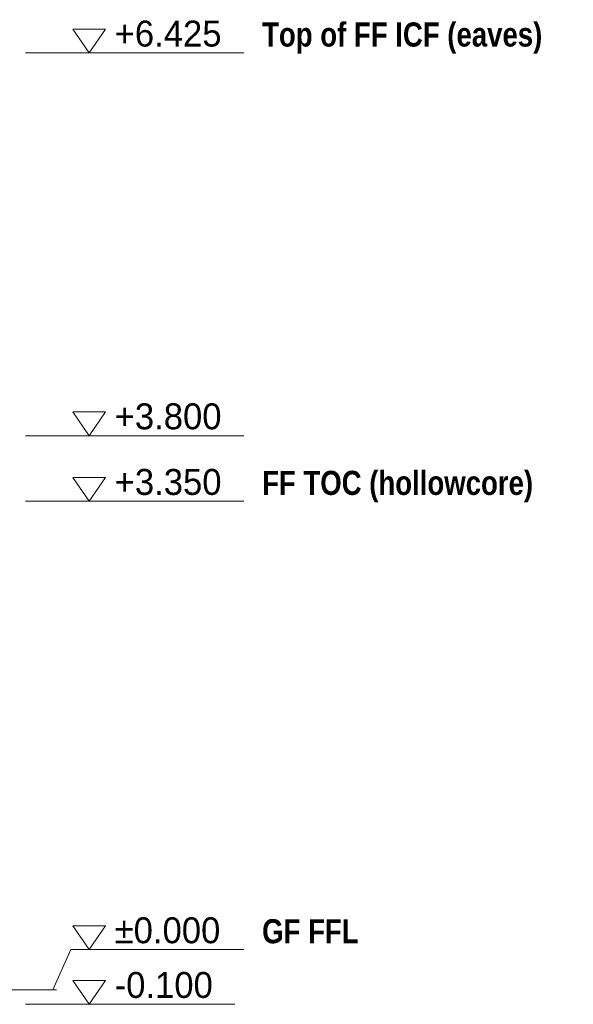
# Model space of a CAD drawing. Header units: millimetres. Extents: x 8134 to 42759, y -8109 to 26244.
# Tile 4 of 5: x 32526 to 36326, y -100 to 6653. Entities that reach past the tile are written whole.
import ezdxf

# ---------------------------------------------------------------- set-up
doc = ezdxf.new("R2010")
doc.units = ezdxf.units.MM
doc.linetypes.add('DASHED', pattern=[1.524, 1.27, -0.254])
for name, color, linetype in [('LINE-INK', 7, 'Continuous'), ('LINE-STEEL-DASH', 7, 'DASHED'), ('TEXT-INK', 7, 'Continuous'), ('TEXT-STEEL', 7, 'Continuous')]:
    doc.layers.add(name, color=color, linetype=linetype)
doc.styles.add('OpenSansCondensed-Bold', font='OpenSansCondensed-Bold.ttf')

msp = doc.modelspace()

# ---------------------------------------------------------------- linework, layer by layer
at = {"layer": 'LINE-INK', "lineweight": 5}
for p, q in [((32565.5, 6425), (32753, 6425)), ((32753, 6425), (32878, 6425)), ((32878, 6425), (34065.1, 6425)), ((32565.5, 3800), (32753, 3800)), ((32753, 3800), (32878, 3800)), ((32878, 3800), (34065.1, 3800)), ((32565.5, 3350), (32753, 3350)), ((32753, 3350), (32878, 3350)), ((32878, 3350), (34065.1, 3350)), ((32753, 0), (32878, 275)), ((32878, 275), (34065.1, 275)), ((32565.5, 0), (32753, 0)), ((32565.5, -100), (32753, -100)), ((32753, -100), (32878, -100)), ((32878, -100), (34003.1, -100))]:
    msp.add_line(p, q, dxfattribs=at)
for points in [[(33003, 6425), (32890.5, 6587.5), (33115.5, 6587.5)], [(33003, 3800), (32890.5, 3962.5), (33115.5, 3962.5)], [(33003, 3350), (32890.5, 3512.5), (33115.5, 3512.5)], [(33003, 275), (32890.5, 437.5), (33115.5, 437.5)], [(33003, -100), (32890.5, 62.5), (33115.5, 62.5)]]:
    msp.add_lwpolyline(points, close=True, dxfattribs=at)
at = {"layer": 'LINE-STEEL-DASH', "lineweight": 5}
msp.add_line((15621.7, 0), (32778, 0), dxfattribs=at)

# ---------------------------------------------------------------- texts
at = {"layer": 'TEXT-INK'}
for s, p in [('+6.425', (33178, 6468.8)), ('+3.800', (33178, 3843.8)), ('+3.350', (33178, 3393.7)), ('±0.000', (33178, 318.7)), ('-0.100', (33178, -56.3))]:
    msp.add_text(s, height=177.8, dxfattribs=at).set_placement(p)
at = {"layer": 'TEXT-STEEL', "style": 'OpenSansCondensed-Bold'}
for s, p in [('Top of FF ICF (eaves)', (34190.1, 6468.8)), ('FF TOC (hollowcore)', (34190.1, 3393.7)), ('GF FFL', (34190.1, 318.7))]:
    msp.add_text(s, height=165.1, dxfattribs=at).set_placement(p)

doc.saveas('drawing.dxf')
